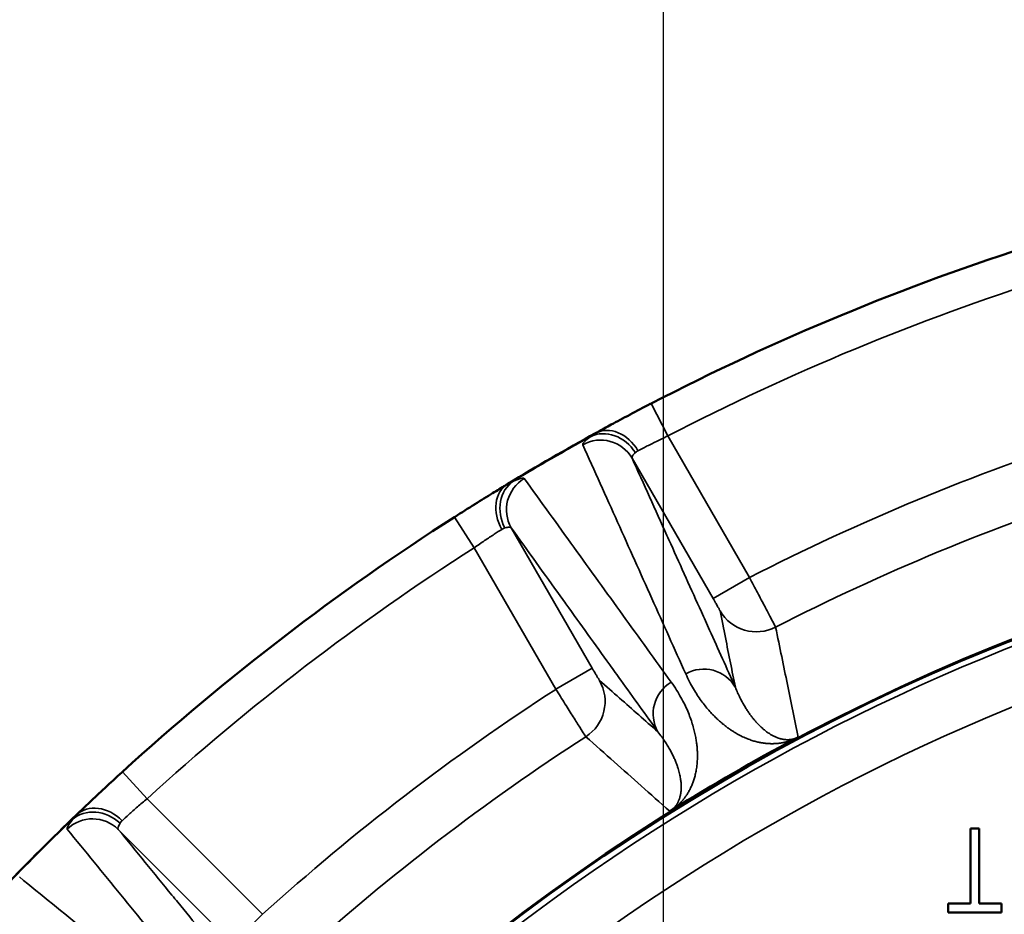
# Model space of a CAD drawing. Header units: millimetres. Extents: x 40 to 2195, y 40 to 1687.
# Tile 110 of 185: x 861 to 896, y 1472 to 1504. Entities that reach past the tile are written whole.
import ezdxf

# ---------------------------------------------------------------- set-up
doc = ezdxf.new("R2010")
doc.units = ezdxf.units.MM
doc.header["$LTSCALE"] = 8
for name, color, linetype, lineweight in [('Dimension (ISO)', 7, 'Continuous', 25), ('Visible (ISO)', 7, 'Continuous', 50), ('Visible Narrow (ISO)', 7, 'Continuous', 35)]:
    doc.layers.add(name, color=color, linetype=linetype, lineweight=lineweight)
doc.styles.add('Note Text (ANSI)', font='tahoma.ttf')
doc.dimstyles.new('Default (ISO)', dxfattribs={"dimscale": 8, "dimtxt": 1, "dimasz": 2.5, "dimexe": 3.175, "dimexo": 0, "dimgap": 0.762, "dimtad": 1, "dimrnd": 1e-08, "dimzin": 0, "dimdsep": 46, "dimtxsty": 'Note Text (ANSI)', "dimcen": 0.09, "dimdle": 10, "dimclrd": 1, "dimclre": 1, "dimclrt": 1, "dimazin": 0, "dimtfac": 3.5052, "dimtmove": 0, "dimatfit": 3, "dimfxl": 1, "dimtolj": 1, "dimtzin": 0, "dimlwd": -1, "dimlwe": -1, "dimarcsym": 0})

# ---------------------------------------------------------------- blocks, each defined once
blk = doc.blocks.new('_DotSmall')
at = {"color": 0, "linetype": 'ByBlock', "const_width": 0.5}
blk.add_lwpolyline([(-0.0625, 0, 1), (0.0625, 0, 1)], format="xyb", close=True, dxfattribs=at)
blk = doc.blocks.new('*D16')
at = {"layer": 'Defpoints', "color": 0, "transparency": 16777216}
for p in [(883.956, 1535.25), (819.956, 1429.327), (883.956, 1411.827)]:
    blk.add_point(p, dxfattribs=at)
at = {"layer": 'Dimension (ISO)', "color": 1, "transparency": 16777216}
for p, q in [((819.956, 1429.327), (819.956, 1560.65)), ((883.956, 1411.827), (883.956, 1560.65)), ((819.956, 1535.25), (680.269, 1535.25)), ((883.956, 1535.25), (839.956, 1535.25))]:
    blk.add_line(p, q, dxfattribs=at)
blk.add_solid([(839.956, 1538.584), (839.956, 1531.917), (819.956, 1535.25)], dxfattribs=at)
at = {"layer": 'Dimension (ISO)', "color": 1, "transparency": 16777216, "xscale": 20, "yscale": 20, "zscale": 20}
blk.add_blockref('_DotSmall', (883.956, 1535.25), dxfattribs=at)
at = {"layer": 'Dimension (ISO)', "color": 1, "transparency": 16777216, "insert": (686.365, 1551.812), "char_height": 8, "attachment_point": 1, "style": 'Note Text (ANSI)'}
blk.add_mtext('\\A1;64.00 mm [2.520 in]', dxfattribs=at)
blk = doc.blocks.new('*D18')
at = {"layer": 'Defpoints', "color": 0, "transparency": 16777216}
for p in [(923.956, 1581.536), (883.956, 1411.827), (923.956, 1411.827)]:
    blk.add_point(p, dxfattribs=at)
at = {"layer": 'Dimension (ISO)', "color": 1, "transparency": 16777216}
for p, q in [((883.956, 1411.827), (883.956, 1606.936)), ((923.956, 1411.827), (923.956, 1606.936)), ((883.956, 1581.536), (732.283, 1581.536)), ((923.956, 1581.536), (883.956, 1581.536)), ((923.956, 1581.536), (943.956, 1581.536))]:
    blk.add_line(p, q, dxfattribs=at)
at = {"layer": 'Dimension (ISO)', "color": 1, "transparency": 16777216, "xscale": 20, "yscale": 20, "zscale": 20}
blk.add_blockref('_DotSmall', (883.956, 1581.536), dxfattribs=at)
at = {"layer": 'Dimension (ISO)', "color": 1, "transparency": 16777216, "xscale": 20, "yscale": 20, "zscale": 20, "rotation": 180}
blk.add_blockref('_DotSmall', (923.956, 1581.536), dxfattribs=at)
at = {"layer": 'Dimension (ISO)', "color": 1, "transparency": 16777216, "insert": (738.379, 1598.098), "char_height": 8, "attachment_point": 1, "style": 'Note Text (ANSI)'}
blk.add_mtext('\\A1;40.00 mm [1.575 in]', dxfattribs=at)

msp = doc.modelspace()

# ---------------------------------------------------------------- linework, layer by layer
at = {"layer": 'Visible (ISO)'}
for p, q in [((895.206, 1474.827), (894.906, 1474.827)), ((894.906, 1474.827), (894.906, 1472.147)), ((895.206, 1472.147), (895.206, 1474.827)), ((894.906, 1472.147), (894.106, 1472.147)), ((894.106, 1472.147), (894.106, 1471.827)), ((896.006, 1472.147), (895.206, 1472.147)), ((896.006, 1471.827), (896.006, 1472.147)), ((894.106, 1471.827), (896.006, 1471.827))]:
    msp.add_line(p, q, dxfattribs=at)
for centre, radius, start, end in [((923.956, 1411.827), 88, 107.63572, 117.36428), ((923.956, 1411.827), 88, 118.82664, 121.17336), ((923.956, 1411.827), 75, 48.2485, 166.5066), ((923.956, 1411.827), 74.974, 48.44102, 166.5018), ((923.956, 1411.827), 88, 122.63572, 132.36428), ((923.958, 1411.825), 79.003, 117.58741, 117.58756), ((923.95, 1411.838), 78.987, 122.41244, 122.41259), ((923.956, 1411.827), 75.026, 118.06631, 121.93368), ((923.956, 1411.827), 88, 133.82664, 136.17336)]:
    msp.add_arc(centre, radius, start, end, dxfattribs=at)
for points in [[(882.762, 1489.59), (882.993, 1489.712), (883.238, 1489.841), (883.481, 1489.967)], [(883.508, 1489.98), (883.499, 1489.976), (883.49, 1489.971), (883.481, 1489.966)], [(881.617, 1488.972), (881.755, 1489.048), (881.916, 1489.136), (882.09, 1489.23)], [(881.616, 1488.972), (881.586, 1488.955), (881.556, 1488.939), (881.526, 1488.923)], [(878.405, 1487.121), (878.375, 1487.102), (878.344, 1487.084), (878.313, 1487.065)], [(877.856, 1486.786), (878.023, 1486.889), (878.178, 1486.983), (878.312, 1487.064)], [(876.517, 1485.946), (876.75, 1486.095), (876.986, 1486.244), (877.211, 1486.385)], [(876.517, 1485.946), (876.511, 1485.942), (876.505, 1485.938), (876.498, 1485.934)], [(864.039, 1476.278), (864.231, 1476.456), (864.434, 1476.644), (864.636, 1476.828)], [(864.658, 1476.848), (864.651, 1476.842), (864.644, 1476.835), (864.636, 1476.828)], [(863.093, 1475.385), (863.207, 1475.495), (863.339, 1475.621), (863.483, 1475.757)], [(863.093, 1475.385), (863.067, 1475.361), (863.042, 1475.337), (863.018, 1475.314)]]:
    msp.add_open_spline(points, degree=3, dxfattribs=at)
for points, knots in [([(882.762, 1489.59), (882.758, 1489.588), (882.52, 1489.462), (882.291, 1489.339), (882.09, 1489.23)], [0.3284375, 0.3284375, 0.3284375, 0.3284375, 0.3333333, 0.6563807, 0.6563807, 0.6563807, 0.6563807]), ([(877.856, 1486.786), (877.662, 1486.666), (877.442, 1486.53), (877.214, 1486.387), (877.211, 1486.385)], [0.3439687, 0.3439687, 0.3439687, 0.3439687, 0.6666667, 0.6715503, 0.6715503, 0.6715503, 0.6715503]), ([(888.758, 1478.086), (888.75, 1478.081), (888.74, 1478.076), (888.73, 1478.07), (888.727, 1478.068), (888.723, 1478.066), (888.72, 1478.065), (888.712, 1478.06), (888.704, 1478.056), (888.695, 1478.051), (888.683, 1478.044), (888.67, 1478.038), (888.657, 1478.031)], [0, 0, 0, 0, 0.333333, 0.333333, 0.333333, 0.42656, 0.42656, 0.42656, 0.666667, 0.666667, 0.666667, 1, 1, 1, 1]), ([(864.039, 1476.278), (864.036, 1476.275), (863.839, 1476.092), (863.65, 1475.914), (863.483, 1475.757)], [0.3284375, 0.3284375, 0.3284375, 0.3284375, 0.3333333, 0.6563807, 0.6563807, 0.6563807, 0.6563807]), ([(884.272, 1475.499), (884.268, 1475.496), (884.263, 1475.494), (884.259, 1475.491), (884.244, 1475.482), (884.231, 1475.473), (884.218, 1475.466), (884.209, 1475.46), (884.201, 1475.455), (884.193, 1475.45), (884.186, 1475.446), (884.18, 1475.442), (884.174, 1475.439)], [0, 0, 0, 0, 0.111784, 0.111784, 0.111784, 0.5, 0.5, 0.5, 0.773228, 0.773228, 0.773228, 1, 1, 1, 1])]:
    msp.add_open_spline(points, degree=3, knots=knots, dxfattribs=at)
at = {"layer": 'Visible Narrow (ISO)'}
for p, q in [((884.105, 1488.826), (883.508, 1489.98)), ((887.02, 1483.777), (884.105, 1488.826)), ((885.721, 1483.027), (882.831, 1488.033)), ((876.498, 1485.934), (877.199, 1484.839)), ((878.523, 1485.546), (881.414, 1480.54)), ((877.199, 1484.839), (880.115, 1479.79)), ((887.02, 1483.777), (885.721, 1483.027)), ((880.115, 1479.79), (881.414, 1480.54)), ((865.534, 1475.888), (864.658, 1476.848)), ((869.657, 1471.765), (865.534, 1475.888)), ((868.596, 1470.705), (864.509, 1474.792)), ((869.657, 1471.765), (868.596, 1470.705))]:
    msp.add_line(p, q, dxfattribs=at)
for radius, start, end in [(86.7, 107.63572, 117.36428), (87.981, 118.96887, 121.03113), (80.876, 107.82566, 117.17434), (78.877, 107.84022, 117.15978), (74.75, 49.44234, 130.55766), (86.7, 122.63572, 132.36428), (72.751, 49.54382, 130.45618), (80.876, 122.82566, 132.17434), (78.877, 122.84022, 132.15978), (87.981, 133.96887, 136.03113)]:
    msp.add_arc((923.956, 1411.827), radius, start, end, dxfattribs=at)
for centre, major_axis, ratio, start_param, end_param in [((881.972, 1487.668), (-0.793, 1.03), 0.864872, 4.597578, 6.109722), ((882.153, 1487.784), (-0.627, 1.139), 0.789781, 4.728561, 6.283186), ((881.705, 1487.383), (1.185, 0.534), 0.996203, 0.100398, 1.656776), ((879.078, 1486.008), (-0.673, 1.112), 0.789779, 6.283184, 7.837805), ((879.269, 1486.108), (-0.495, 1.202), 0.864879, 0.173697, 1.685659), ((879.649, 1486.196), (-1.055, -0.759), 0.996202, 4.62639, 6.182791), ((887.267, 1483.341), (-1.471, -0.294), 0.99963, 0.326482, 1.847479), ((885.388, 1479.216), (1.185, 0.534), 0.996196, 0.100308, 1.666589), ((880.368, 1479.358), (0.99, 1.127), 0.99963, 4.435713, 5.956729), ((884.881, 1478.923), (-1.055, -0.759), 0.996196, 4.616597, 6.182878), ((863.773, 1474.217), (-1.033, 0.79), 0.864872, 4.597578, 6.109722), ((863.919, 1474.376), (-0.9, 0.938), 0.789781, 4.728561, 6.283186), ((863.59, 1473.873), (1.006, 0.823), 0.996203, 0.100398, 1.656776)]:
    msp.add_ellipse(centre, major_axis=major_axis, ratio=ratio, start_param=start_param, end_param=end_param, dxfattribs=at)
for points, knots in [([(881.526, 1488.923), (881.514, 1488.916), (881.502, 1488.909), (881.49, 1488.902), (881.468, 1488.889), (881.447, 1488.876), (881.427, 1488.863), (881.397, 1488.843), (881.369, 1488.822), (881.344, 1488.801)], [0.0000021, 0.0000021, 0.0000021, 0.0000021, 0.173439, 0.173439, 0.173439, 0.5, 0.5, 0.5, 1, 1, 1, 1]), ([(881.073, 1488.513), (881.489, 1487.588), (881.902, 1486.668), (882.313, 1485.754), (882.723, 1484.84), (883.131, 1483.932), (883.536, 1483.03), (883.942, 1482.128), (884.344, 1481.231), (884.745, 1480.34)], [0, 0, 0, 0, 0.333333, 0.333333, 0.333333, 0.666667, 0.666667, 0.666667, 1, 1, 1, 1]), ([(884.105, 1488.826), (883.966, 1488.761), (883.69, 1488.628), (883.321, 1488.443), (883.124, 1488.34), (883.042, 1488.297)], [0, 0, 0, 0, 0.3333333, 0.6666667, 0.9999978, 0.9999978, 0.9999978, 0.9999978]), ([(882.947, 1488.231), (882.9, 1488.185), (882.832, 1488.104), (882.822, 1488.051), (882.831, 1488.033)], [0.0000067, 0.0000067, 0.0000067, 0.0000067, 0.5, 1, 1, 1, 1]), ([(883.042, 1488.297), (883.023, 1488.287), (883.006, 1488.277), (882.99, 1488.266), (882.974, 1488.255), (882.96, 1488.243), (882.947, 1488.231)], [0, 0, 0, 0, 0.5, 0.5, 0.5, 0.9989295, 0.9989295, 0.9989295, 0.9989295]), ([(882.831, 1488.033), (883.248, 1487.108), (883.662, 1486.189), (884.074, 1485.276), (884.12, 1485.175), (884.165, 1485.074), (884.211, 1484.973), (884.576, 1484.162), (884.94, 1483.356), (885.302, 1482.554), (885.399, 1482.337), (885.497, 1482.12), (885.595, 1481.904), (885.902, 1481.221), (886.209, 1480.542), (886.514, 1479.866)], [0, 0, 0, 0, 0.333333, 0.333333, 0.333333, 0.370178, 0.370178, 0.370178, 0.666667, 0.666667, 0.666667, 0.746881, 0.746881, 0.746881, 1, 1, 1, 1]), ([(878.602, 1487.217), (878.571, 1487.206), (878.539, 1487.193), (878.507, 1487.177), (878.474, 1487.16), (878.44, 1487.142), (878.405, 1487.121)], [0, 0, 0, 0, 0.5, 0.5, 0.5, 1, 1, 1, 1]), ([(878.986, 1487.308), (878.974, 1487.326), (878.892, 1487.326), (878.716, 1487.264), (878.602, 1487.217)], [0, 0, 0, 0, 0.5, 0.9999984, 0.9999984, 0.9999984, 0.9999984]), ([(884.229, 1480.042), (883.657, 1480.834), (883.082, 1481.631), (882.503, 1482.433), (881.924, 1483.236), (881.342, 1484.043), (880.756, 1484.855), (880.17, 1485.668), (879.58, 1486.485), (878.986, 1487.308)], [0, 0, 0, 0, 0.3333333, 0.3333333, 0.3333333, 0.6666667, 0.6666667, 0.6666667, 1, 1, 1, 1]), ([(878.293, 1485.544), (878.277, 1485.539), (878.26, 1485.533), (878.242, 1485.525), (878.231, 1485.519), (878.219, 1485.513), (878.208, 1485.506), (878.201, 1485.503), (878.195, 1485.499), (878.189, 1485.495)], [0.0011973, 0.0011973, 0.0011973, 0.0011973, 0.5, 0.5, 0.5, 0.8260905, 0.8260905, 0.8260905, 0.9999994, 0.9999994, 0.9999994, 0.9999994]), ([(878.523, 1485.546), (878.512, 1485.563), (878.461, 1485.581), (878.357, 1485.562), (878.294, 1485.544)], [0.0000003, 0.0000003, 0.0000003, 0.0000003, 0.5, 1, 1, 1, 1]), ([(883.755, 1478.273), (883.316, 1478.883), (882.875, 1479.496), (882.432, 1480.112), (882.299, 1480.297), (882.166, 1480.482), (882.033, 1480.667), (881.516, 1481.385), (880.997, 1482.107), (880.474, 1482.833), (880.413, 1482.919), (880.351, 1483.005), (880.289, 1483.091), (879.705, 1483.904), (879.116, 1484.722), (878.523, 1485.546)], [0, 0, 0, 0, 0.256491, 0.256491, 0.256491, 0.333333, 0.333333, 0.333333, 0.631508, 0.631508, 0.631508, 0.666667, 0.666667, 0.666667, 1, 1, 1, 1]), ([(887.951, 1482.007), (887.949, 1482.012), (887.915, 1482.079), (887.779, 1482.339), (887.57, 1482.736), (887.309, 1483.23), (887.117, 1483.594), (887.02, 1483.777)], [0, 0, 0, 0, 0.2, 0.4, 0.6, 0.8, 1, 1, 1, 1]), ([(885.968, 1482.591), (885.968, 1482.592), (885.967, 1482.593), (885.966, 1482.595), (885.964, 1482.598), (885.961, 1482.605), (885.955, 1482.616), (885.952, 1482.622), (885.948, 1482.629), (885.943, 1482.638), (885.937, 1482.649), (885.929, 1482.663), (885.92, 1482.679), (885.912, 1482.693), (885.904, 1482.708), (885.894, 1482.725), (885.885, 1482.741), (885.876, 1482.757), (885.866, 1482.775), (885.853, 1482.797), (885.839, 1482.821), (885.825, 1482.846), (885.816, 1482.862), (885.807, 1482.878), (885.797, 1482.895), (885.78, 1482.925), (885.762, 1482.956), (885.744, 1482.988), (885.736, 1483.001), (885.729, 1483.013), (885.721, 1483.027)], [0.0000001, 0.0000001, 0.0000001, 0.0000001, 0.0628518, 0.0628518, 0.0628518, 0.2, 0.2, 0.2, 0.2839056, 0.2839056, 0.2839056, 0.4, 0.4, 0.4, 0.503035, 0.503035, 0.503035, 0.6, 0.6, 0.6, 0.7220722, 0.7220722, 0.7220722, 0.8, 0.8, 0.8, 0.9431018, 0.9431018, 0.9431018, 1, 1, 1, 1]), ([(886.514, 1479.866), (886.457, 1480.148), (886.399, 1480.437), (886.34, 1480.732), (886.281, 1481.027), (886.221, 1481.327), (886.159, 1481.637), (886.097, 1481.946), (886.033, 1482.265), (885.968, 1482.591)], [0, 0, 0, 0, 0.333333, 0.333333, 0.333333, 0.666667, 0.666667, 0.666667, 1, 1, 1, 1]), ([(888.758, 1478.086), (888.695, 1478.394), (888.63, 1478.706), (888.566, 1479.017), (888.502, 1479.329), (888.437, 1479.642), (888.371, 1479.963), (888.305, 1480.284), (888.237, 1480.615), (888.167, 1480.955), (888.097, 1481.296), (888.025, 1481.647), (887.951, 1482.007)], [0, 0, 0, 0, 0.25, 0.25, 0.25, 0.5, 0.5, 0.5, 0.75, 0.75, 0.75, 1, 1, 1, 1]), ([(881.414, 1480.54), (881.421, 1480.526), (881.429, 1480.514), (881.436, 1480.501), (881.454, 1480.469), (881.472, 1480.438), (881.49, 1480.408), (881.499, 1480.392), (881.509, 1480.375), (881.518, 1480.36), (881.532, 1480.335), (881.546, 1480.311), (881.559, 1480.289), (881.57, 1480.271), (881.579, 1480.255), (881.589, 1480.239), (881.598, 1480.223), (881.607, 1480.207), (881.615, 1480.194), (881.625, 1480.178), (881.633, 1480.165), (881.64, 1480.153), (881.645, 1480.145), (881.649, 1480.138), (881.653, 1480.132), (881.659, 1480.122), (881.663, 1480.115), (881.665, 1480.111), (881.666, 1480.11), (881.667, 1480.109), (881.667, 1480.108)], [0.0000004, 0.0000004, 0.0000004, 0.0000004, 0.0569537, 0.0569537, 0.0569537, 0.2, 0.2, 0.2, 0.2779154, 0.2779154, 0.2779154, 0.4, 0.4, 0.4, 0.4970392, 0.4970392, 0.4970392, 0.6, 0.6, 0.6, 0.7160805, 0.7160805, 0.7160805, 0.8, 0.8, 0.8, 0.9372032, 0.9372032, 0.9372032, 1, 1, 1, 1]), ([(881.667, 1480.108), (881.911, 1479.895), (882.15, 1479.685), (882.382, 1479.48), (882.615, 1479.276), (882.84, 1479.078), (883.068, 1478.877), (883.296, 1478.677), (883.526, 1478.475), (883.755, 1478.273)], [0, 0, 0, 0, 0.333333, 0.333333, 0.333333, 0.666667, 0.666667, 0.666667, 1, 1, 1, 1]), ([(884.745, 1480.34), (884.79, 1480.24), (884.881, 1480.051), (885.02, 1479.801), (885.158, 1479.579), (885.296, 1479.381), (885.433, 1479.201), (885.569, 1479.038), (885.702, 1478.893), (885.829, 1478.765), (885.952, 1478.652), (886.07, 1478.551), (886.183, 1478.461), (886.292, 1478.382), (886.397, 1478.311), (886.497, 1478.249), (886.593, 1478.193), (886.685, 1478.144), (886.774, 1478.1), (886.861, 1478.061), (886.945, 1478.026), (887.026, 1477.995), (887.104, 1477.969), (887.179, 1477.946), (887.25, 1477.926), (887.317, 1477.91), (887.38, 1477.896), (887.44, 1477.885), (887.496, 1477.876), (887.549, 1477.868), (887.599, 1477.863), (887.647, 1477.858), (887.693, 1477.855), (887.738, 1477.852), (887.781, 1477.851), (887.823, 1477.851), (887.864, 1477.851), (887.903, 1477.852), (887.942, 1477.854), (887.979, 1477.856), (888.015, 1477.859), (888.05, 1477.863), (888.084, 1477.867), (888.117, 1477.871), (888.148, 1477.876), (888.179, 1477.882), (888.209, 1477.887), (888.238, 1477.893), (888.267, 1477.899), (888.294, 1477.905), (888.321, 1477.912), (888.348, 1477.919), (888.374, 1477.926), (888.4, 1477.934), (888.426, 1477.942), (888.453, 1477.95), (888.48, 1477.96), (888.51, 1477.97), (888.541, 1477.982), (888.575, 1477.995), (888.612, 1478.011), (888.641, 1478.023), (888.657, 1478.031)], [0, 0, 0, 0, 0.0166667, 0.0333333, 0.05, 0.0666667, 0.0833333, 0.1, 0.1166667, 0.1333333, 0.15, 0.1666667, 0.1833333, 0.2, 0.2166667, 0.2333333, 0.25, 0.2666667, 0.2833333, 0.3, 0.3166667, 0.3333333, 0.35, 0.3666667, 0.3833333, 0.4, 0.4166667, 0.4333333, 0.45, 0.4666667, 0.4833333, 0.5, 0.5166667, 0.5333333, 0.55, 0.5666667, 0.5833333, 0.6, 0.6166667, 0.6333333, 0.65, 0.6666667, 0.6833333, 0.7, 0.7166667, 0.7333333, 0.75, 0.7666667, 0.7833333, 0.8, 0.8166667, 0.8333333, 0.85, 0.8666667, 0.8833333, 0.9, 0.9166667, 0.9333333, 0.95, 0.9666667, 0.9833333, 0.9999999, 0.9999999, 0.9999999, 0.9999999]), ([(884.272, 1475.499), (884.29, 1475.512), (884.307, 1475.524), (884.322, 1475.535), (884.337, 1475.547), (884.351, 1475.558), (884.365, 1475.569), (884.378, 1475.58), (884.391, 1475.59), (884.404, 1475.601), (884.416, 1475.612), (884.429, 1475.622), (884.441, 1475.633), (884.453, 1475.644), (884.466, 1475.655), (884.478, 1475.667), (884.49, 1475.678), (884.502, 1475.689), (884.513, 1475.701), (884.525, 1475.713), (884.537, 1475.724), (884.548, 1475.736), (884.56, 1475.748), (884.571, 1475.76), (884.582, 1475.772), (884.594, 1475.785), (884.605, 1475.797), (884.616, 1475.81), (884.627, 1475.822), (884.638, 1475.835), (884.648, 1475.848), (884.659, 1475.861), (884.67, 1475.874), (884.681, 1475.888), (884.691, 1475.902), (884.702, 1475.915), (884.712, 1475.93), (884.723, 1475.944), (884.734, 1475.958), (884.744, 1475.973), (884.754, 1475.988), (884.765, 1476.003), (884.775, 1476.019), (884.786, 1476.035), (884.797, 1476.051), (884.807, 1476.068), (884.818, 1476.085), (884.828, 1476.103), (884.839, 1476.121), (884.85, 1476.139), (884.86, 1476.158), (884.871, 1476.177), (884.881, 1476.197), (884.892, 1476.217), (884.902, 1476.237), (884.912, 1476.257), (884.922, 1476.278), (884.932, 1476.299), (884.942, 1476.32), (884.951, 1476.34), (884.96, 1476.361), (884.969, 1476.382), (884.978, 1476.403), (884.986, 1476.425), (884.994, 1476.446), (885.003, 1476.468), (885.011, 1476.49), (885.019, 1476.512), (885.026, 1476.535), (885.034, 1476.558), (885.041, 1476.582), (885.049, 1476.606), (885.056, 1476.63), (885.063, 1476.655), (885.07, 1476.68), (885.077, 1476.707), (885.084, 1476.733), (885.09, 1476.76), (885.097, 1476.788), (885.103, 1476.816), (885.109, 1476.845), (885.114, 1476.876), (885.12, 1476.906), (885.125, 1476.937), (885.13, 1476.969), (885.135, 1477.002), (885.14, 1477.035), (885.144, 1477.07), (885.148, 1477.105), (885.151, 1477.141), (885.154, 1477.178), (885.157, 1477.215), (885.159, 1477.253), (885.161, 1477.292), (885.163, 1477.332), (885.163, 1477.372), (885.164, 1477.414), (885.164, 1477.456), (885.163, 1477.499), (885.161, 1477.543), (885.16, 1477.588), (885.157, 1477.634), (885.153, 1477.681), (885.15, 1477.728), (885.145, 1477.778), (885.139, 1477.829), (885.133, 1477.88), (885.125, 1477.933), (885.116, 1477.989), (885.107, 1478.045), (885.097, 1478.103), (885.084, 1478.164), (885.071, 1478.225), (885.056, 1478.288), (885.039, 1478.355), (885.022, 1478.421), (885.002, 1478.49), (884.98, 1478.562), (884.958, 1478.633), (884.933, 1478.706), (884.906, 1478.781), (884.879, 1478.855), (884.849, 1478.931), (884.816, 1479.008), (884.783, 1479.086), (884.746, 1479.165), (884.707, 1479.247), (884.667, 1479.328), (884.623, 1479.412), (884.576, 1479.498), (884.528, 1479.583), (884.476, 1479.671), (884.418, 1479.762), (884.361, 1479.853), (884.298, 1479.946), (884.229, 1480.042)], [0.0000009, 0.0000009, 0.0000009, 0.0000009, 0.0222222, 0.0222222, 0.0222222, 0.0444444, 0.0444444, 0.0444444, 0.0666667, 0.0666667, 0.0666667, 0.0888889, 0.0888889, 0.0888889, 0.1111111, 0.1111111, 0.1111111, 0.1333333, 0.1333333, 0.1333333, 0.1555556, 0.1555556, 0.1555556, 0.1777778, 0.1777778, 0.1777778, 0.2, 0.2, 0.2, 0.2222222, 0.2222222, 0.2222222, 0.2444444, 0.2444444, 0.2444444, 0.2666667, 0.2666667, 0.2666667, 0.2888889, 0.2888889, 0.2888889, 0.3111111, 0.3111111, 0.3111111, 0.3333333, 0.3333333, 0.3333333, 0.3555556, 0.3555556, 0.3555556, 0.3777778, 0.3777778, 0.3777778, 0.4, 0.4, 0.4, 0.4222222, 0.4222222, 0.4222222, 0.4444444, 0.4444444, 0.4444444, 0.4666667, 0.4666667, 0.4666667, 0.4888889, 0.4888889, 0.4888889, 0.5111111, 0.5111111, 0.5111111, 0.5333333, 0.5333333, 0.5333333, 0.5555556, 0.5555556, 0.5555556, 0.5777778, 0.5777778, 0.5777778, 0.6, 0.6, 0.6, 0.6222222, 0.6222222, 0.6222222, 0.6444444, 0.6444444, 0.6444444, 0.6666667, 0.6666667, 0.6666667, 0.6888889, 0.6888889, 0.6888889, 0.7111111, 0.7111111, 0.7111111, 0.7333333, 0.7333333, 0.7333333, 0.7555556, 0.7555556, 0.7555556, 0.7777778, 0.7777778, 0.7777778, 0.8, 0.8, 0.8, 0.8222222, 0.8222222, 0.8222222, 0.8444444, 0.8444444, 0.8444444, 0.8666667, 0.8666667, 0.8666667, 0.8888889, 0.8888889, 0.8888889, 0.9111111, 0.9111111, 0.9111111, 0.9333333, 0.9333333, 0.9333333, 0.9555556, 0.9555556, 0.9555556, 0.9777778, 0.9777778, 0.9777778, 1, 1, 1, 1]), ([(881.182, 1478.099), (881.525, 1477.794), (881.865, 1477.492), (882.192, 1477.202), (882.518, 1476.912), (882.832, 1476.633), (883.159, 1476.342), (883.487, 1476.051), (883.828, 1475.747), (884.174, 1475.439)], [0, 0, 0, 0, 0.333333, 0.333333, 0.333333, 0.666667, 0.666667, 0.666667, 1, 1, 1, 1]), ([(865.534, 1475.888), (865.417, 1475.789), (865.185, 1475.59), (864.876, 1475.315), (864.712, 1475.165), (864.645, 1475.102)], [0, 0, 0, 0, 0.3333333, 0.6666667, 0.9999978, 0.9999978, 0.9999978, 0.9999978]), ([(863.018, 1475.314), (863.008, 1475.304), (862.998, 1475.294), (862.989, 1475.285), (862.971, 1475.267), (862.954, 1475.248), (862.938, 1475.231), (862.914, 1475.203), (862.893, 1475.176), (862.874, 1475.149)], [0.0000021, 0.0000021, 0.0000021, 0.0000021, 0.173439, 0.173439, 0.173439, 0.5, 0.5, 0.5, 1, 1, 1, 1]), ([(864.57, 1475.014), (864.536, 1474.957), (864.491, 1474.861), (864.495, 1474.807), (864.509, 1474.792)], [0.0000067, 0.0000067, 0.0000067, 0.0000067, 0.5, 1, 1, 1, 1]), ([(864.645, 1475.102), (864.629, 1475.087), (864.615, 1475.073), (864.602, 1475.058), (864.59, 1475.043), (864.579, 1475.029), (864.57, 1475.014)], [0, 0, 0, 0, 0.5, 0.5, 0.5, 0.9989295, 0.9989295, 0.9989295, 0.9989295]), ([(862.687, 1474.801), (863.328, 1474.015), (863.965, 1473.233), (864.598, 1472.457), (865.231, 1471.68), (865.86, 1470.909), (866.485, 1470.142), (867.11, 1469.376), (867.731, 1468.614), (868.348, 1467.857)], [0, 0, 0, 0, 0.333333, 0.333333, 0.333333, 0.666667, 0.666667, 0.666667, 1, 1, 1, 1]), ([(864.509, 1474.792), (865.151, 1474.007), (865.789, 1473.226), (866.423, 1472.451), (866.493, 1472.365), (866.563, 1472.279), (866.633, 1472.194), (867.197, 1471.505), (867.756, 1470.82), (868.313, 1470.139), (868.464, 1469.955), (868.614, 1469.771), (868.765, 1469.587), (869.239, 1469.008), (869.71, 1468.431), (870.18, 1467.857)], [0, 0, 0, 0, 0.333333, 0.333333, 0.333333, 0.370178, 0.370178, 0.370178, 0.666667, 0.666667, 0.666667, 0.746881, 0.746881, 0.746881, 1, 1, 1, 1]), ([(867.927, 1467.436), (867.17, 1468.053), (866.408, 1468.674), (865.641, 1469.299), (864.875, 1469.924), (864.103, 1470.553), (863.327, 1471.186), (862.55, 1471.819), (861.769, 1472.456), (860.983, 1473.097)], [0, 0, 0, 0, 0.3333333, 0.3333333, 0.3333333, 0.6666667, 0.6666667, 0.6666667, 1, 1, 1, 1])]:
    msp.add_open_spline(points, degree=3, knots=knots, dxfattribs=at)
for points in [[(881.344, 1488.801), (881.246, 1488.725), (881.104, 1488.603), (881.064, 1488.533), (881.073, 1488.513)], [(878.189, 1485.495), (878.11, 1485.446), (877.923, 1485.327), (877.579, 1485.1), (877.326, 1484.927), (877.199, 1484.839)], [(880.115, 1479.79), (880.224, 1479.615), (880.443, 1479.267), (880.741, 1478.793), (880.98, 1478.414), (881.138, 1478.166), (881.178, 1478.103), (881.182, 1478.099)], [(886.514, 1479.866), (886.541, 1479.797), (886.596, 1479.666), (886.678, 1479.492), (886.76, 1479.336), (886.84, 1479.195), (886.92, 1479.066), (886.998, 1478.949), (887.074, 1478.844), (887.147, 1478.75), (887.217, 1478.667), (887.284, 1478.592), (887.348, 1478.524), (887.409, 1478.464), (887.468, 1478.41), (887.524, 1478.361), (887.578, 1478.317), (887.63, 1478.278), (887.679, 1478.242), (887.727, 1478.21), (887.774, 1478.181), (887.819, 1478.155), (887.862, 1478.131), (887.903, 1478.111), (887.942, 1478.093), (887.979, 1478.077), (888.014, 1478.063), (888.047, 1478.051), (888.077, 1478.041), (888.106, 1478.032), (888.134, 1478.025), (888.16, 1478.018), (888.185, 1478.013), (888.209, 1478.008), (888.233, 1478.004), (888.256, 1478.001), (888.278, 1477.998), (888.299, 1477.996), (888.32, 1477.994), (888.34, 1477.993), (888.359, 1477.992), (888.378, 1477.992), (888.397, 1477.992), (888.414, 1477.993), (888.431, 1477.994), (888.448, 1477.995), (888.464, 1477.996), (888.48, 1477.998), (888.495, 1478), (888.51, 1478.002), (888.524, 1478.005), (888.538, 1478.007), (888.552, 1478.01), (888.566, 1478.013), (888.58, 1478.017), (888.594, 1478.021), (888.609, 1478.025), (888.624, 1478.029), (888.641, 1478.035), (888.659, 1478.041), (888.678, 1478.049), (888.701, 1478.058), (888.728, 1478.07), (888.748, 1478.08), (888.758, 1478.086)], [(884.174, 1475.439), (884.185, 1475.446), (884.205, 1475.459), (884.234, 1475.48), (884.258, 1475.499), (884.278, 1475.516), (884.297, 1475.534), (884.316, 1475.552), (884.334, 1475.57), (884.351, 1475.59), (884.368, 1475.609), (884.384, 1475.63), (884.4, 1475.651), (884.415, 1475.673), (884.43, 1475.696), (884.444, 1475.72), (884.458, 1475.745), (884.472, 1475.771), (884.486, 1475.8), (884.499, 1475.831), (884.512, 1475.864), (884.524, 1475.9), (884.535, 1475.936), (884.545, 1475.973), (884.554, 1476.01), (884.562, 1476.049), (884.569, 1476.09), (884.574, 1476.133), (884.579, 1476.179), (884.582, 1476.228), (884.584, 1476.281), (884.584, 1476.338), (884.582, 1476.4), (884.577, 1476.465), (884.569, 1476.536), (884.559, 1476.611), (884.544, 1476.69), (884.526, 1476.775), (884.503, 1476.866), (884.474, 1476.966), (884.438, 1477.075), (884.393, 1477.195), (884.338, 1477.326), (884.273, 1477.464), (884.199, 1477.608), (884.112, 1477.76), (884.012, 1477.92), (883.896, 1478.09), (883.804, 1478.211), (883.755, 1478.273)], [(862.874, 1475.149), (862.799, 1475.051), (862.694, 1474.896), (862.673, 1474.818), (862.687, 1474.801)]]:
    msp.add_open_spline(points, degree=3, dxfattribs=at)

# ---------------------------------------------------------------- dimensions: what is measured, and where the dimension line sits
at = {"layer": 'Dimension (ISO)', "color": 1, "true_color": 0xff0000}
for base, p1, p2, text, override, picture, middle in [((923.956, 1581.536), (883.956, 1411.827), (923.956, 1411.827), '<> mm [1.575 in]', {"dimgap": 0.762, "dimdec": 2, "dimpost": '', "dimblk1": 'DotSmall', "dimblk2": 'DotSmall', "dimsah": 1, "dimdle": 0, "dimtol": 0, "dimlim": 0, "dimtp": 0, "dimtm": 0, "dimtdec": 2, "dimtofl": 1, "dimatfit": 1}, '*D18', (788.12, 1581.536)), ((883.956, 1535.25), (819.956, 1429.327), (883.956, 1411.827), '<> mm [2.520 in]', {"dimgap": 0.762, "dimdec": 2, "dimpost": '', "dimblk2": 'DotSmall', "dimsah": 1, "dimdle": 0, "dimtol": 0, "dimlim": 0, "dimtp": 0, "dimtm": 0, "dimtdec": 2, "dimtofl": 0, "dimatfit": 2}, '*D16', (735.985, 1535.25))]:
    dim = msp.add_linear_dim(base=base, p1=p1, p2=p2, angle=180, text=text, dimstyle='Default (ISO)', override=override, dxfattribs=at)
    dim.commit()
    dim.dimension.update_dxf_attribs({"geometry": picture, "text_midpoint": middle, "dimtype": 160})

doc.saveas('drawing.dxf')
